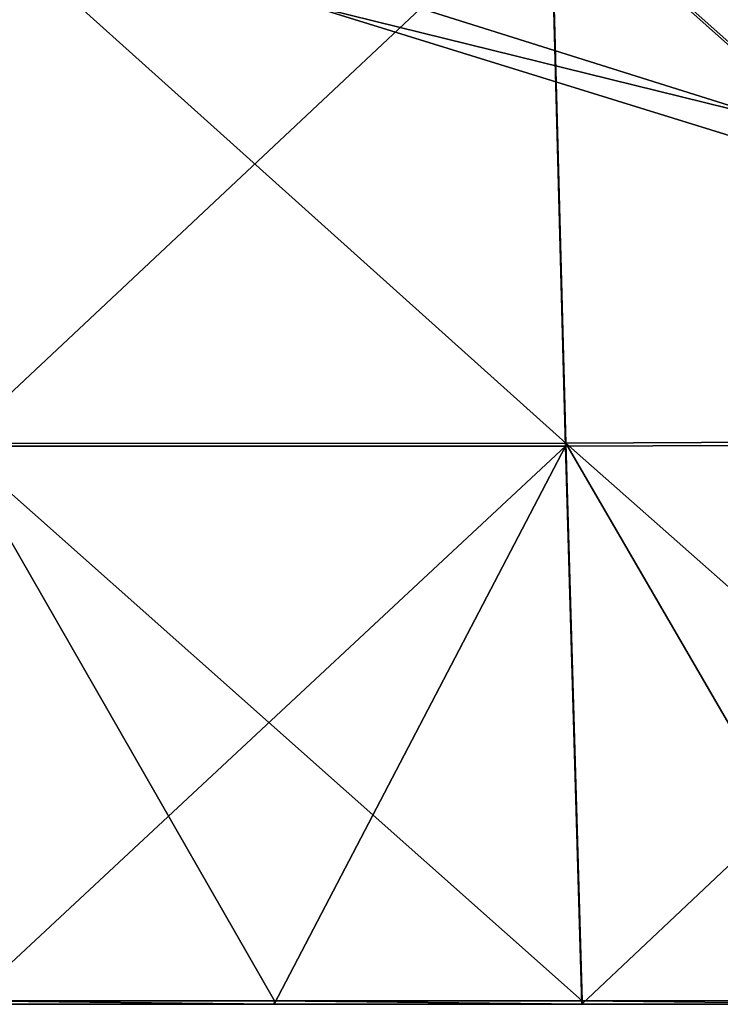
# Model space of a CAD drawing. Header units: millimetres. Extents: x -350 to 350, y 0 to 877.
# Tile 20 of 63: x 162 to 214, y 50 to 123. Entities that reach past the tile are written whole.
import ezdxf

# ---------------------------------------------------------------- set-up
doc = ezdxf.new("R2010")
doc.units = ezdxf.units.MM
doc.header["$LTSCALE"] = 41.718519
for name, color, linetype in [('13', 7, 'CONTINUOUS'), ('19', 7, 'CONTINUOUS'), ('26', 7, 'CONTINUOUS'), ('27', 7, 'CONTINUOUS'), ('29', 7, 'CONTINUOUS'), ('9', 7, 'CONTINUOUS')]:
    doc.layers.add(name, color=color, linetype=linetype)

msp = doc.modelspace()

# ---------------------------------------------------------------- linework, layer by layer
at = {"layer": '13', "linetype": 'Continuous'}
for points in [[(246.493, 133.333, -487.732), (247.863, 91.909, -497.186), (201.679, 133.013, -489.342), (246.493, 133.333, -487.732)], [(201.679, 133.013, -489.342), (202.776, 91.684, -498.087), (156.779, 132.98, -490.566), (201.679, 133.013, -489.342)], [(156.779, 132.98, -490.566), (202.776, 91.684, -498.087), (157.617, 91.669, -498.754), (156.779, 132.98, -490.566)], [(201.679, 133.013, -489.342), (247.863, 91.909, -497.186), (202.776, 91.684, -498.087), (201.679, 133.013, -489.342)], [(202.776, 91.684, -498.087), (203.971, 50.504, -508.52), (157.617, 91.669, -498.754), (202.776, 91.684, -498.087)], [(203.971, 50.504, -508.52), (181.25, 50.496, -508.522), (157.617, 91.669, -498.754), (203.971, 50.504, -508.52)], [(157.617, 91.669, -498.754), (181.25, 50.496, -508.522), (158.528, 50.488, -508.524), (157.617, 91.669, -498.754)], [(247.863, 91.909, -497.186), (249.37, 50.524, -508.514), (202.776, 91.684, -498.087), (247.863, 91.909, -497.186)], [(202.776, 91.684, -498.087), (249.37, 50.524, -508.514), (226.671, 50.514, -508.517), (202.776, 91.684, -498.087)], [(203.971, 50.504, -508.52), (202.776, 91.684, -498.087), (226.671, 50.514, -508.517), (203.971, 50.504, -508.52)]]:
    msp.add_3dface(points, dxfattribs=at)
at = {"layer": '19', "linetype": 'Continuous'}
for points in [[(181.235, 50.24, -507.556), (158.508, 50.24, -507.556), (158.528, 50.488, -508.524), (181.235, 50.24, -507.556)], [(181.25, 50.496, -508.522), (181.235, 50.24, -507.556), (158.528, 50.488, -508.524), (181.25, 50.496, -508.522)], [(203.962, 50.24, -507.556), (181.235, 50.24, -507.556), (181.25, 50.496, -508.522), (203.962, 50.24, -507.556)], [(203.971, 50.504, -508.52), (203.962, 50.24, -507.556), (181.25, 50.496, -508.522), (203.971, 50.504, -508.52)], [(226.666, 50.24, -507.556), (203.962, 50.24, -507.556), (203.971, 50.504, -508.52), (226.666, 50.24, -507.556)], [(226.666, 50.24, -507.556), (203.971, 50.504, -508.52), (226.671, 50.514, -508.517), (226.666, 50.24, -507.556)]]:
    msp.add_3dface(points, dxfattribs=at)
at = {"layer": '26', "linetype": 'Continuous'}
msp.add_3dface([(219.378, 112.994, -14.293), (215.789, 131.8, -14.466), (183.355, 124.149, -26.564), (219.378, 112.994, -14.293)], dxfattribs=at)
at = {"layer": '27', "linetype": 'Continuous'}
msp.add_3dface([(218.31, 115.549, -27.481), (182.504, 126.815, -39.33), (215.505, 142.296, -26.626), (218.31, 115.549, -27.481)], dxfattribs=at)
at = {"layer": '29', "linetype": 'Continuous'}
for points in [[(218.31, 115.549, -27.481), (183.355, 124.149, -26.564), (182.504, 126.815, -39.33), (218.31, 115.549, -27.481)], [(219.378, 112.994, -14.293), (183.355, 124.149, -26.564), (218.31, 115.549, -27.481), (219.378, 112.994, -14.293)]]:
    msp.add_3dface(points, dxfattribs=at)
at = {"layer": '9', "linetype": 'Continuous'}
for points in [[(157.585, 91.456, -497.777), (201.64, 132.825, -488.36), (156.736, 132.803, -489.582), (157.585, 91.456, -497.777)], [(202.75, 91.457, -497.113), (201.64, 132.825, -488.36), (157.585, 91.456, -497.777), (202.75, 91.457, -497.113)], [(247.844, 91.628, -496.226), (246.464, 132.894, -486.802), (201.64, 132.825, -488.36), (247.844, 91.628, -496.226)], [(202.75, 91.457, -497.113), (247.844, 91.628, -496.226), (201.64, 132.825, -488.36), (202.75, 91.457, -497.113)], [(158.508, 50.24, -507.556), (202.75, 91.457, -497.113), (157.585, 91.456, -497.777), (158.508, 50.24, -507.556)], [(181.235, 50.24, -507.556), (202.75, 91.457, -497.113), (158.508, 50.24, -507.556), (181.235, 50.24, -507.556)], [(203.962, 50.24, -507.556), (202.75, 91.457, -497.113), (181.235, 50.24, -507.556), (203.962, 50.24, -507.556)], [(203.962, 50.24, -507.556), (247.844, 91.628, -496.226), (202.75, 91.457, -497.113), (203.962, 50.24, -507.556)], [(226.666, 50.24, -507.556), (247.844, 91.628, -496.226), (203.962, 50.24, -507.556), (226.666, 50.24, -507.556)]]:
    msp.add_3dface(points, dxfattribs=at)

doc.saveas('drawing.dxf')
